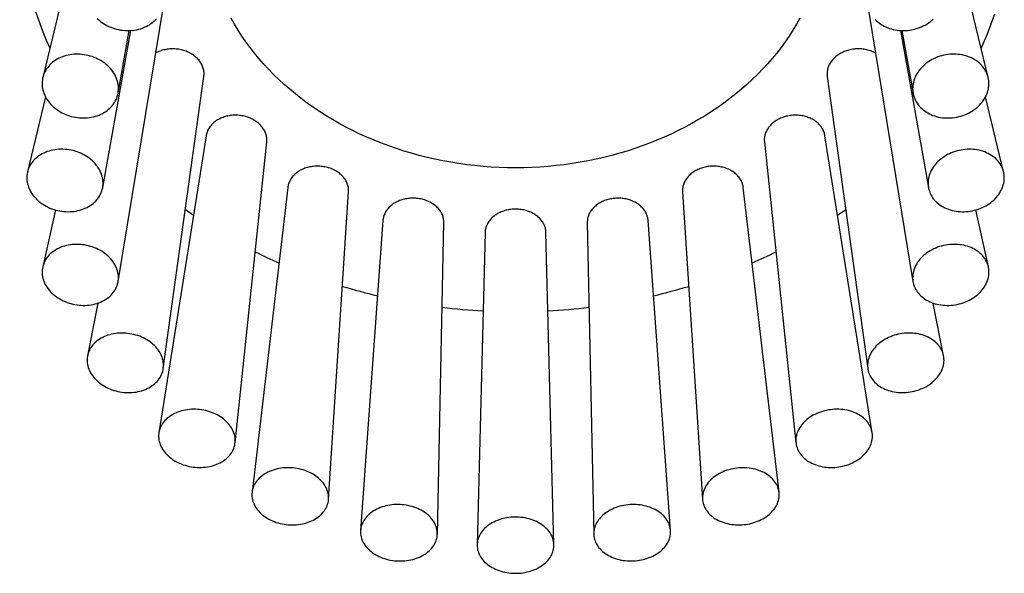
# Model space of a CAD drawing. Header units: millimetres. Extents: x 8 to 1004, y 12 to 903.
# Tile 25 of 56: x 544 to 587, y 417 to 441. Entities that reach past the tile are written whole.
import ezdxf

# ---------------------------------------------------------------- set-up
doc = ezdxf.new("R2010")
doc.units = ezdxf.units.MM

msp = doc.modelspace()

# ---------------------------------------------------------------- linework, layer by layer
at = {"color": 7, "linetype": 'Continuous', "lineweight": 30}
for p, q in [((547.732, 449.682), (545.071, 438.74)), ((586.063, 438.74), (583.401, 449.682)), ((548.336, 429.892), (550.34, 442.091)), ((580.794, 442.091), (582.798, 429.892)), ((547.666, 433.961), (548.881, 440.769)), ((548.332, 438.052), (548.818, 440.766)), ((582.253, 440.769), (583.468, 433.961)), ((582.316, 440.766), (582.802, 438.052)), ((550.294, 426.12), (552.053, 438.778)), ((579.081, 438.778), (580.84, 426.12)), ((545.184, 437.898), (544.404, 434.642)), ((586.73, 434.642), (585.949, 437.898)), ((552.15, 436.212), (550.103, 423.336)), ((553.406, 422.901), (554.777, 435.945)), ((576.357, 435.945), (577.727, 422.901)), ((581.031, 423.336), (578.984, 436.212)), ((555.692, 433.969), (554.141, 420.757)), ((557.459, 420.454), (558.325, 433.785)), ((572.809, 433.785), (573.675, 420.454)), ((576.993, 420.757), (575.442, 433.969)), ((545.614, 432.995), (545.064, 430.524)), ((551.6, 432.757), (551.251, 433.004)), ((579.883, 433.004), (579.533, 432.757)), ((586.07, 430.524), (585.52, 432.995)), ((559.818, 432.54), (558.847, 419.103)), ((572.287, 419.103), (571.316, 432.54)), ((562.176, 418.948), (562.456, 432.446)), ((568.678, 432.446), (568.958, 418.948)), ((564.247, 432.021), (563.901, 418.487)), ((567.233, 418.487), (566.887, 432.021)), ((547.453, 428.955), (547.007, 426.668)), ((584.127, 426.668), (583.681, 428.955))]:
    msp.add_line(p, q, dxfattribs=at)
at = {"color": 7, "linetype": 'Continuous', "lineweight": 30, "flags": 128}
for points in [[(586.334, 441.479), (586.182, 441.04), (586.015, 440.606), (585.834, 440.174), (585.756, 440)], [(547.432, 441.287), (547.494, 441.229), (547.56, 441.175), (547.629, 441.123), (547.7, 441.074), (547.775, 441.028), (547.852, 440.986), (547.931, 440.947), (548.012, 440.912), (548.095, 440.88), (548.18, 440.852), (548.266, 440.828), (548.353, 440.807), (548.441, 440.791), (548.53, 440.779), (548.619, 440.77), (548.708, 440.766), (548.796, 440.766), (548.885, 440.77), (548.972, 440.777), (549.059, 440.789), (549.145, 440.805), (549.229, 440.825), (549.311, 440.849), (549.392, 440.876), (549.47, 440.908), (549.546, 440.943), (549.62, 440.981), (549.69, 441.023), (549.758, 441.068), (549.822, 441.117), (549.883, 441.168), (549.941, 441.223), (549.994, 441.28)], [(577.9, 441.3), (577.752, 441.041), (577.595, 440.784), (577.431, 440.531), (577.258, 440.282), (577.078, 440.036), (576.889, 439.794), (576.693, 439.556), (576.489, 439.323), (576.277, 439.094), (576.058, 438.869), (575.832, 438.649), (575.599, 438.434), (575.359, 438.224), (575.113, 438.02), (574.86, 437.82), (574.6, 437.626), (574.334, 437.437), (574.063, 437.255), (573.785, 437.078), (573.502, 436.907), (573.213, 436.742), (572.92, 436.583), (572.621, 436.43), (572.317, 436.284), (572.009, 436.144), (571.696, 436.011), (571.379, 435.885), (571.058, 435.765), (570.733, 435.652), (570.405, 435.546), (570.073, 435.447), (569.739, 435.355), (569.401, 435.27), (569.061, 435.193), (568.718, 435.122), (568.374, 435.059), (568.027, 435.004), (567.679, 434.955), (567.329, 434.914), (566.978, 434.881), (566.626, 434.854), (566.273, 434.836), (565.92, 434.824), (565.567, 434.821), (565.214, 434.824), (564.86, 434.836), (564.508, 434.854), (564.156, 434.881), (563.805, 434.914), (563.455, 434.955), (563.107, 435.004), (562.76, 435.059), (562.415, 435.122), (562.073, 435.193), (561.733, 435.27), (561.395, 435.355), (561.061, 435.447), (560.729, 435.546), (560.401, 435.652), (560.076, 435.765), (559.755, 435.885), (559.438, 436.011), (559.125, 436.144), (558.817, 436.284), (558.513, 436.43), (558.214, 436.583), (557.92, 436.742), (557.632, 436.907), (557.349, 437.078), (557.071, 437.255), (556.799, 437.437), (556.534, 437.626), (556.274, 437.82), (556.021, 438.02), (555.774, 438.224), (555.534, 438.434), (555.301, 438.649), (555.075, 438.869), (554.857, 439.094), (554.645, 439.323), (554.441, 439.556), (554.245, 439.794), (554.056, 440.036), (553.876, 440.282), (553.703, 440.531), (553.538, 440.784), (553.382, 441.041), (553.234, 441.3)], [(581.166, 441.251), (581.222, 441.195), (581.281, 441.142), (581.343, 441.092), (581.409, 441.045), (581.479, 441.002), (581.551, 440.961), (581.625, 440.925), (581.703, 440.892), (581.782, 440.862), (581.864, 440.836), (581.947, 440.815), (582.032, 440.797), (582.118, 440.783), (582.205, 440.773), (582.293, 440.767), (582.382, 440.765), (582.471, 440.768), (582.56, 440.774), (582.648, 440.784), (582.737, 440.799), (582.824, 440.817), (582.911, 440.839), (582.996, 440.865), (583.08, 440.895), (583.163, 440.929), (583.243, 440.966), (583.321, 441.007)], [(583.321, 441.007), (583.397, 441.051), (583.47, 441.098), (583.54, 441.148), (583.607, 441.202), (583.671, 441.258)], [(547.126, 439.664), (547.039, 439.687), (546.952, 439.707), (546.864, 439.722), (546.775, 439.734), (546.686, 439.741), (546.598, 439.745), (546.509, 439.744), (546.421, 439.74), (546.334, 439.732), (546.248, 439.719), (546.163, 439.703), (546.079, 439.683), (545.998, 439.659), (545.918, 439.631), (545.841, 439.6), (545.766, 439.565), (545.694, 439.527), (545.624, 439.485), (545.558, 439.44), (545.495, 439.392), (545.436, 439.341), (545.38, 439.287), (545.328, 439.231), (545.28, 439.172), (545.236, 439.11), (545.196, 439.047), (545.16, 438.981), (545.129, 438.914), (545.103, 438.845), (545.08, 438.775), (545.063, 438.703), (545.05, 438.631), (545.043, 438.558), (545.039, 438.484), (545.041, 438.41), (545.047, 438.336), (545.059, 438.261), (545.074, 438.188), (545.095, 438.114), (545.12, 438.041), (545.15, 437.97), (545.184, 437.899), (545.222, 437.83), (545.265, 437.762), (545.312, 437.696), (545.363, 437.632), (545.417, 437.57), (545.476, 437.51), (545.538, 437.453), (545.603, 437.398), (545.671, 437.346), (545.743, 437.297), (545.817, 437.252), (545.893, 437.209), (545.972, 437.17), (546.053, 437.134), (546.136, 437.101), (546.22, 437.073), (546.306, 437.048), (546.393, 437.026), (546.481, 437.009), (546.569, 436.996), (546.658, 436.986), (546.747, 436.98), (546.835, 436.979), (546.924, 436.981), (547.011, 436.988), (547.098, 436.998), (547.184, 437.012), (547.268, 437.031), (547.35, 437.053), (547.431, 437.078), (547.509, 437.108), (547.586, 437.141), (547.659, 437.178), (547.73, 437.218), (547.798, 437.261), (547.862, 437.307), (547.924, 437.357), (547.981, 437.409), (548.035, 437.465), (548.085, 437.522), (548.132, 437.583), (548.174, 437.645), (548.211, 437.71), (548.245, 437.776), (548.273, 437.844), (548.298, 437.914), (548.317, 437.985), (548.332, 438.057), (548.343, 438.129), (548.348, 438.203), (548.349, 438.277), (548.345, 438.351), (548.336, 438.425), (548.323, 438.5), (548.305, 438.573), (548.282, 438.646), (548.254, 438.718), (548.222, 438.79), (548.186, 438.86), (548.145, 438.928), (548.101, 438.995), (548.052, 439.06), (547.999, 439.123), (547.942, 439.184), (547.882, 439.243), (547.819, 439.299), (547.752, 439.352), (547.682, 439.402), (547.609, 439.45), (547.534, 439.494), (547.456, 439.535), (547.376, 439.573), (547.294, 439.607), (547.211, 439.637), (547.126, 439.664)], [(584.871, 437.06), (584.956, 437.087), (585.04, 437.117), (585.122, 437.151), (585.201, 437.189), (585.279, 437.23), (585.355, 437.274), (585.427, 437.322), (585.497, 437.372), (585.564, 437.425), (585.627, 437.481), (585.688, 437.54), (585.744, 437.601), (585.797, 437.664), (585.846, 437.729), (585.891, 437.796), (585.931, 437.864), (585.968, 437.934), (585.999, 438.005), (586.027, 438.078), (586.05, 438.151), (586.068, 438.224), (586.081, 438.299), (586.09, 438.373), (586.094, 438.447), (586.093, 438.521), (586.088, 438.594), (586.078, 438.667), (586.063, 438.739), (586.043, 438.81), (586.019, 438.88), (585.99, 438.948), (585.956, 439.014), (585.919, 439.079), (585.877, 439.141), (585.831, 439.201), (585.78, 439.259), (585.726, 439.314), (585.669, 439.367), (585.608, 439.416), (585.543, 439.463), (585.475, 439.506), (585.404, 439.546), (585.331, 439.583), (585.255, 439.616), (585.176, 439.646), (585.096, 439.671), (585.013, 439.693), (584.929, 439.712), (584.843, 439.726), (584.757, 439.736), (584.669, 439.743), (584.581, 439.745), (584.492, 439.743), (584.403, 439.738), (584.314, 439.728), (584.226, 439.715), (584.138, 439.698), (584.051, 439.676), (583.965, 439.651), (583.881, 439.623), (583.798, 439.59), (583.717, 439.554), (583.638, 439.515), (583.562, 439.472), (583.488, 439.426), (583.416, 439.378), (583.348, 439.326), (583.283, 439.271), (583.221, 439.214), (583.163, 439.154), (583.108, 439.092), (583.057, 439.028), (583.01, 438.962), (582.968, 438.894), (582.929, 438.825), (582.895, 438.754), (582.865, 438.682), (582.84, 438.61), (582.82, 438.536), (582.804, 438.463), (582.793, 438.388), (582.786, 438.314), (582.785, 438.24), (582.788, 438.166), (582.796, 438.093), (582.808, 438.021), (582.826, 437.949), (582.848, 437.879), (582.874, 437.81), (582.905, 437.743), (582.941, 437.677), (582.981, 437.614), (583.025, 437.552), (583.073, 437.493), (583.125, 437.437), (583.181, 437.383), (583.24, 437.332), (583.303, 437.284), (583.37, 437.239), (583.439, 437.197), (583.511, 437.159), (583.586, 437.124), (583.663, 437.093), (583.743, 437.065), (583.824, 437.041), (583.908, 437.021), (583.993, 437.005), (584.079, 436.992), (584.166, 436.984), (584.254, 436.98), (584.343, 436.979), (584.431, 436.983), (584.52, 436.99), (584.609, 437.002), (584.697, 437.017), (584.784, 437.037), (584.871, 437.06)], [(546.029, 435.619), (545.94, 435.624), (545.851, 435.624), (545.763, 435.621), (545.676, 435.614), (545.59, 435.603), (545.505, 435.588), (545.421, 435.569), (545.34, 435.546), (545.26, 435.52), (545.182, 435.49), (545.107, 435.457), (545.035, 435.42), (544.965, 435.38), (544.899, 435.337), (544.836, 435.291), (544.776, 435.242), (544.72, 435.19), (544.667, 435.135), (544.619, 435.078), (544.574, 435.018), (544.534, 434.957), (544.498, 434.893), (544.467, 434.828), (544.44, 434.761), (544.417, 434.692), (544.4, 434.623), (544.387, 434.552), (544.378, 434.48), (544.375, 434.408), (544.376, 434.336), (544.382, 434.263), (544.392, 434.191), (544.408, 434.118), (544.428, 434.046), (544.453, 433.975), (544.482, 433.904), (544.516, 433.835), (544.554, 433.767), (544.596, 433.7), (544.643, 433.635), (544.693, 433.572), (544.747, 433.511), (544.805, 433.452), (544.867, 433.395), (544.932, 433.341), (545, 433.289), (545.071, 433.241), (545.145, 433.195), (545.221, 433.153), (545.299, 433.113), (545.38, 433.077), (545.463, 433.045), (545.547, 433.016), (545.633, 432.99), (545.72, 432.969), (545.807, 432.951), (545.895, 432.937), (545.984, 432.926), (546.073, 432.92), (546.162, 432.917), (546.25, 432.919), (546.338, 432.924), (546.424, 432.933), (546.51, 432.946), (546.594, 432.963), (546.677, 432.984), (546.758, 433.008), (546.836, 433.036), (546.913, 433.068), (546.986, 433.103), (547.057, 433.141), (547.125, 433.183), (547.19, 433.227), (547.252, 433.275), (547.31, 433.326), (547.364, 433.379), (547.415, 433.435), (547.461, 433.493), (547.503, 433.554), (547.542, 433.617), (547.575, 433.681), (547.604, 433.747), (547.629, 433.815), (547.649, 433.884), (547.665, 433.954), (547.675, 434.025), (547.681, 434.097), (547.683, 434.17), (547.679, 434.242), (547.671, 434.315), (547.658, 434.387), (547.64, 434.46), (547.617, 434.531), (547.59, 434.602), (547.559, 434.672), (547.523, 434.741), (547.483, 434.808), (547.438, 434.874), (547.39, 434.939), (547.338, 435.001), (547.281, 435.061), (547.222, 435.119), (547.158, 435.174), (547.092, 435.227), (547.022, 435.277), (546.95, 435.324), (546.875, 435.368), (546.797, 435.409), (546.718, 435.447), (546.636, 435.481), (546.552, 435.512), (546.467, 435.539), (546.381, 435.563), (546.294, 435.583), (546.206, 435.599), (546.117, 435.611), (546.029, 435.619)], [(585.105, 432.923), (585.194, 432.931), (585.283, 432.943), (585.371, 432.959), (585.458, 432.979), (585.544, 433.003), (585.629, 433.03), (585.713, 433.061), (585.794, 433.095), (585.874, 433.133), (585.951, 433.173), (586.027, 433.218), (586.099, 433.265), (586.168, 433.315), (586.235, 433.368), (586.298, 433.423), (586.358, 433.481), (586.414, 433.541), (586.467, 433.603), (586.515, 433.667), (586.559, 433.733), (586.6, 433.801), (586.636, 433.87), (586.667, 433.94), (586.694, 434.01), (586.716, 434.082), (586.734, 434.154), (586.747, 434.227), (586.756, 434.3), (586.759, 434.372), (586.758, 434.444), (586.752, 434.516), (586.741, 434.587), (586.726, 434.658), (586.706, 434.727), (586.681, 434.794), (586.652, 434.861), (586.618, 434.925), (586.58, 434.988), (586.538, 435.048), (586.491, 435.107), (586.441, 435.163), (586.387, 435.216), (586.329, 435.267), (586.267, 435.314), (586.202, 435.359), (586.134, 435.401), (586.063, 435.439), (585.989, 435.474), (585.913, 435.506), (585.834, 435.534), (585.754, 435.558), (585.671, 435.579), (585.587, 435.596), (585.501, 435.609), (585.414, 435.618), (585.327, 435.623), (585.238, 435.624), (585.15, 435.622), (585.061, 435.615), (584.972, 435.605), (584.884, 435.591), (584.796, 435.573), (584.709, 435.551), (584.624, 435.526), (584.539, 435.497), (584.457, 435.464), (584.376, 435.428), (584.297, 435.389), (584.221, 435.347), (584.147, 435.301), (584.076, 435.252), (584.008, 435.201), (583.943, 435.147), (583.882, 435.09), (583.824, 435.031), (583.77, 434.97), (583.719, 434.907), (583.673, 434.842), (583.63, 434.775), (583.592, 434.707), (583.559, 434.637), (583.529, 434.567), (583.505, 434.496), (583.485, 434.424), (583.469, 434.351), (583.458, 434.279), (583.452, 434.206), (583.451, 434.133), (583.455, 434.061), (583.463, 433.99), (583.476, 433.919), (583.494, 433.85), (583.516, 433.781), (583.543, 433.714), (583.575, 433.649), (583.611, 433.585), (583.651, 433.523), (583.695, 433.464), (583.744, 433.407), (583.796, 433.352), (583.852, 433.3), (583.912, 433.251), (583.975, 433.205), (584.042, 433.161), (584.112, 433.121), (584.184, 433.085), (584.259, 433.051), (584.337, 433.022), (584.416, 432.995), (584.498, 432.973), (584.581, 432.954), (584.666, 432.939), (584.753, 432.928), (584.84, 432.921), (584.928, 432.918), (585.016, 432.918), (585.105, 432.923)], [(546.263, 431.482), (546.178, 431.468), (546.094, 431.45), (546.012, 431.429), (545.932, 431.404), (545.855, 431.375), (545.779, 431.343), (545.707, 431.308), (545.637, 431.269), (545.57, 431.227), (545.506, 431.183), (545.446, 431.135), (545.39, 431.085), (545.337, 431.032), (545.288, 430.976), (545.243, 430.918), (545.203, 430.858), (545.166, 430.796), (545.134, 430.733), (545.107, 430.668), (545.084, 430.601), (545.066, 430.533), (545.052, 430.464), (545.044, 430.394), (545.04, 430.324), (545.04, 430.253), (545.046, 430.182), (545.056, 430.111), (545.071, 430.041), (545.091, 429.97), (545.115, 429.901), (545.144, 429.832), (545.177, 429.764), (545.215, 429.697), (545.257, 429.632), (545.303, 429.568), (545.353, 429.506), (545.407, 429.446), (545.465, 429.388), (545.526, 429.332), (545.591, 429.279), (545.659, 429.228), (545.729, 429.18), (545.803, 429.135), (545.879, 429.093), (545.958, 429.054), (546.038, 429.019), (546.121, 428.987), (546.205, 428.958), (546.291, 428.932), (546.377, 428.911), (546.465, 428.893), (546.553, 428.878), (546.642, 428.868), (546.731, 428.861), (546.82, 428.858), (546.908, 428.859), (546.996, 428.863), (547.083, 428.872), (547.168, 428.884), (547.253, 428.9), (547.336, 428.92), (547.417, 428.943), (547.496, 428.97), (547.572, 429), (547.646, 429.034), (547.717, 429.071), (547.786, 429.111), (547.851, 429.154), (547.913, 429.2), (547.971, 429.249), (548.026, 429.301), (548.077, 429.355), (548.124, 429.412), (548.166, 429.471), (548.205, 429.532), (548.239, 429.595), (548.269, 429.659), (548.294, 429.725), (548.314, 429.792), (548.33, 429.861), (548.341, 429.93), (548.348, 430), (548.349, 430.071), (548.346, 430.142), (548.338, 430.213), (548.326, 430.284), (548.308, 430.354), (548.286, 430.424), (548.26, 430.494), (548.228, 430.562), (548.193, 430.629), (548.153, 430.696), (548.109, 430.76), (548.061, 430.823), (548.009, 430.884), (547.953, 430.943), (547.893, 431), (547.83, 431.054), (547.764, 431.106), (547.695, 431.156), (547.623, 431.202), (547.548, 431.246), (547.471, 431.286), (547.391, 431.323), (547.309, 431.357), (547.226, 431.388), (547.141, 431.415), (547.055, 431.438), (546.968, 431.458), (546.88, 431.474), (546.791, 431.487), (546.702, 431.496), (546.614, 431.501), (546.525, 431.502), (546.437, 431.499), (546.349, 431.492), (546.263, 431.482)], [(584.008, 428.877), (584.095, 428.867), (584.182, 428.861), (584.27, 428.858), (584.359, 428.859), (584.447, 428.864), (584.536, 428.873), (584.625, 428.885), (584.713, 428.901), (584.8, 428.921), (584.886, 428.945), (584.971, 428.972), (585.054, 429.002), (585.136, 429.036), (585.216, 429.073), (585.293, 429.114), (585.368, 429.157), (585.44, 429.204), (585.509, 429.253), (585.576, 429.305), (585.639, 429.36), (585.698, 429.416), (585.754, 429.475), (585.806, 429.536), (585.854, 429.599), (585.898, 429.664), (585.938, 429.73), (585.974, 429.797), (586.005, 429.866), (586.031, 429.935), (586.053, 430.005), (586.071, 430.076), (586.083, 430.147), (586.091, 430.218), (586.094, 430.289), (586.093, 430.359), (586.086, 430.429), (586.075, 430.499), (586.059, 430.567), (586.039, 430.634), (586.014, 430.7), (585.984, 430.765), (585.95, 430.828), (585.911, 430.889), (585.869, 430.947), (585.822, 431.004), (585.771, 431.058), (585.716, 431.11), (585.658, 431.159), (585.596, 431.205), (585.531, 431.249), (585.463, 431.289), (585.391, 431.326), (585.317, 431.36), (585.241, 431.39), (585.162, 431.417), (585.081, 431.44), (584.998, 431.46), (584.914, 431.476), (584.828, 431.488), (584.741, 431.496), (584.653, 431.501), (584.565, 431.502), (584.476, 431.499), (584.387, 431.492), (584.298, 431.481), (584.21, 431.467), (584.122, 431.449), (584.036, 431.427), (583.95, 431.402), (583.866, 431.373), (583.783, 431.341), (583.703, 431.305), (583.624, 431.266), (583.548, 431.224), (583.475, 431.179), (583.404, 431.131), (583.336, 431.081), (583.271, 431.027), (583.21, 430.972), (583.152, 430.914), (583.098, 430.854), (583.048, 430.792), (583.002, 430.728), (582.96, 430.663), (582.923, 430.596), (582.889, 430.528), (582.86, 430.459), (582.836, 430.389), (582.816, 430.319), (582.801, 430.248), (582.791, 430.177), (582.786, 430.106), (582.785, 430.035), (582.789, 429.965), (582.798, 429.895), (582.811, 429.827), (582.829, 429.759), (582.852, 429.692), (582.88, 429.627), (582.911, 429.563), (582.948, 429.501), (582.988, 429.441), (583.033, 429.384), (583.082, 429.328), (583.135, 429.275), (583.191, 429.225), (583.251, 429.177), (583.315, 429.132), (583.382, 429.09), (583.452, 429.052), (583.524, 429.016), (583.6, 428.984), (583.677, 428.956), (583.757, 428.931), (583.839, 428.909), (583.923, 428.891), (584.008, 428.877)], [(547.813, 427.535), (547.737, 427.504), (547.664, 427.469), (547.594, 427.432), (547.527, 427.391), (547.463, 427.347), (547.402, 427.301), (547.345, 427.252), (547.292, 427.2), (547.243, 427.146), (547.197, 427.089), (547.156, 427.031), (547.119, 426.971), (547.087, 426.909), (547.059, 426.845), (547.036, 426.78), (547.017, 426.714), (547.003, 426.646), (546.994, 426.578), (546.989, 426.51), (546.99, 426.441), (546.995, 426.371), (547.005, 426.302), (547.019, 426.233), (547.038, 426.164), (547.062, 426.096), (547.091, 426.029), (547.124, 425.962), (547.161, 425.897), (547.203, 425.833), (547.248, 425.771), (547.298, 425.711), (547.352, 425.652), (547.409, 425.595), (547.47, 425.541), (547.535, 425.489), (547.602, 425.439), (547.673, 425.393), (547.746, 425.349), (547.822, 425.308), (547.901, 425.27), (547.981, 425.235), (548.064, 425.203), (548.148, 425.175), (548.233, 425.15), (548.32, 425.129), (548.408, 425.111), (548.496, 425.097), (548.585, 425.087), (548.674, 425.08), (548.763, 425.077), (548.851, 425.078), (548.939, 425.082), (549.026, 425.09), (549.112, 425.102), (549.197, 425.118), (549.28, 425.137), (549.362, 425.159), (549.441, 425.185), (549.518, 425.215), (549.592, 425.248), (549.664, 425.284), (549.733, 425.323), (549.798, 425.365), (549.86, 425.41), (549.919, 425.458), (549.974, 425.509), (550.026, 425.562), (550.073, 425.617), (550.116, 425.674), (550.155, 425.734), (550.19, 425.795), (550.22, 425.858), (550.246, 425.922), (550.267, 425.988), (550.283, 426.055), (550.294, 426.122), (550.301, 426.191), (550.303, 426.26), (550.301, 426.329), (550.293, 426.398), (550.281, 426.467), (550.264, 426.536), (550.243, 426.605), (550.216, 426.673), (550.186, 426.739), (550.151, 426.805), (550.111, 426.87), (550.067, 426.933), (550.02, 426.994), (549.968, 427.054), (549.912, 427.112), (549.853, 427.167), (549.79, 427.22), (549.724, 427.271), (549.655, 427.319), (549.583, 427.365), (549.508, 427.407), (549.431, 427.447), (549.352, 427.483), (549.27, 427.516), (549.187, 427.546), (549.102, 427.573), (549.016, 427.596), (548.929, 427.615), (548.841, 427.631), (548.752, 427.643), (548.663, 427.652), (548.574, 427.657), (548.485, 427.658), (548.397, 427.655), (548.309, 427.649), (548.223, 427.639), (548.137, 427.625), (548.054, 427.608), (547.971, 427.587), (547.891, 427.563), (547.813, 427.535)], [(581.654, 425.2), (581.732, 425.172), (581.813, 425.148), (581.895, 425.127), (581.979, 425.109), (582.064, 425.096), (582.151, 425.086), (582.238, 425.08), (582.327, 425.077), (582.415, 425.078), (582.504, 425.083), (582.593, 425.092), (582.682, 425.104), (582.77, 425.12), (582.857, 425.139), (582.943, 425.162), (583.028, 425.189), (583.112, 425.219), (583.193, 425.252), (583.273, 425.288), (583.35, 425.328), (583.425, 425.37), (583.497, 425.416), (583.566, 425.464), (583.632, 425.515), (583.694, 425.568), (583.754, 425.623), (583.809, 425.681), (583.861, 425.741), (583.909, 425.802), (583.953, 425.865), (583.992, 425.93), (584.027, 425.996), (584.058, 426.062), (584.084, 426.13), (584.106, 426.199), (584.123, 426.267), (584.135, 426.337), (584.142, 426.406), (584.145, 426.475), (584.143, 426.544), (584.136, 426.612), (584.124, 426.68), (584.108, 426.747), (584.087, 426.813), (584.061, 426.877), (584.031, 426.94), (583.996, 427.001), (583.958, 427.061), (583.914, 427.118), (583.867, 427.173), (583.816, 427.226), (583.761, 427.277), (583.702, 427.325), (583.639, 427.37), (583.574, 427.412), (583.505, 427.451), (583.433, 427.487), (583.359, 427.52), (583.282, 427.549), (583.203, 427.576), (583.122, 427.598), (583.039, 427.617), (582.954, 427.633), (582.868, 427.645), (582.781, 427.653), (582.693, 427.657), (582.604, 427.658), (582.515, 427.655), (582.426, 427.648), (582.337, 427.638), (582.249, 427.624), (582.161, 427.606), (582.075, 427.585), (581.989, 427.56), (581.905, 427.532), (581.823, 427.5), (581.742, 427.465), (581.664, 427.427), (581.588, 427.386), (581.514, 427.342), (581.444, 427.296), (581.376, 427.246), (581.312, 427.194), (581.251, 427.14), (581.193, 427.083), (581.14, 427.024), (581.09, 426.964), (581.044, 426.901), (581.002, 426.838), (580.965, 426.772), (580.932, 426.706), (580.904, 426.639), (580.88, 426.571), (580.861, 426.502), (580.846, 426.433), (580.836, 426.364), (580.831, 426.294), (580.831, 426.225), (580.835, 426.157), (580.845, 426.089), (580.859, 426.021), (580.877, 425.955), (580.901, 425.89), (580.928, 425.826), (580.961, 425.764), (580.998, 425.704), (581.039, 425.645), (581.084, 425.589), (581.133, 425.535), (581.187, 425.483), (581.244, 425.434), (581.304, 425.387), (581.368, 425.344), (581.435, 425.303), (581.506, 425.265), (581.579, 425.231), (581.654, 425.2)], [(550.573, 424.047), (550.512, 424.001), (550.454, 423.953), (550.4, 423.902), (550.351, 423.849), (550.305, 423.794), (550.263, 423.736), (550.226, 423.677), (550.193, 423.616), (550.164, 423.554), (550.14, 423.49), (550.121, 423.425), (550.106, 423.359), (550.097, 423.293), (550.092, 423.225), (550.091, 423.158), (550.096, 423.09), (550.105, 423.022), (550.119, 422.955), (550.138, 422.888), (550.161, 422.821), (550.189, 422.755), (550.222, 422.691), (550.259, 422.627), (550.3, 422.565), (550.345, 422.504), (550.395, 422.445), (550.448, 422.388), (550.505, 422.333), (550.566, 422.28), (550.63, 422.229), (550.697, 422.181), (550.768, 422.136), (550.841, 422.093), (550.917, 422.053), (550.995, 422.016), (551.075, 421.983), (551.158, 421.952), (551.242, 421.925), (551.328, 421.901), (551.414, 421.881), (551.502, 421.864), (551.591, 421.85), (551.679, 421.841), (551.769, 421.834), (551.858, 421.832), (551.946, 421.833), (552.035, 421.838), (552.122, 421.846), (552.208, 421.858), (552.293, 421.874), (552.377, 421.893), (552.459, 421.915), (552.538, 421.941), (552.616, 421.97), (552.69, 422.003), (552.762, 422.038), (552.832, 422.077), (552.898, 422.119), (552.961, 422.163), (553.02, 422.21), (553.076, 422.26), (553.127, 422.312), (553.175, 422.366), (553.219, 422.422), (553.259, 422.481), (553.294, 422.541), (553.325, 422.602), (553.351, 422.666), (553.372, 422.73), (553.389, 422.795), (553.401, 422.862), (553.409, 422.928), (553.412, 422.996), (553.409, 423.064), (553.403, 423.131), (553.391, 423.199), (553.374, 423.266), (553.353, 423.333), (553.328, 423.399), (553.297, 423.465), (553.263, 423.529), (553.224, 423.592), (553.18, 423.653), (553.133, 423.713), (553.082, 423.771), (553.026, 423.828), (552.967, 423.882), (552.905, 423.933), (552.839, 423.983), (552.77, 424.03), (552.698, 424.074), (552.624, 424.115), (552.547, 424.153), (552.467, 424.189), (552.386, 424.221), (552.303, 424.25), (552.218, 424.275), (552.132, 424.297), (552.044, 424.316), (551.956, 424.331), (551.868, 424.343), (551.778, 424.351), (551.689, 424.355), (551.6, 424.356), (551.512, 424.353), (551.424, 424.346), (551.337, 424.336), (551.251, 424.322), (551.167, 424.305), (551.084, 424.284), (551.004, 424.26), (550.925, 424.232), (550.849, 424.201), (550.776, 424.167), (550.705, 424.13), (550.637, 424.09), (550.573, 424.047)], [(578.204, 422.14), (578.269, 422.097), (578.336, 422.057), (578.407, 422.02), (578.481, 421.986), (578.557, 421.955), (578.635, 421.928), (578.716, 421.903), (578.798, 421.883), (578.883, 421.865), (578.968, 421.852), (579.055, 421.841), (579.143, 421.835), (579.232, 421.832), (579.321, 421.833), (579.41, 421.837), (579.499, 421.845), (579.588, 421.857), (579.676, 421.872), (579.763, 421.89), (579.849, 421.912), (579.934, 421.938), (580.017, 421.967), (580.099, 421.999), (580.178, 422.034), (580.255, 422.073), (580.33, 422.114), (580.402, 422.158), (580.471, 422.205), (580.536, 422.254), (580.599, 422.306), (580.658, 422.36), (580.713, 422.416), (580.764, 422.474), (580.812, 422.534), (580.855, 422.596), (580.894, 422.659), (580.929, 422.723), (580.959, 422.788), (580.985, 422.854), (581.006, 422.921), (581.022, 422.989), (581.034, 423.056), (581.041, 423.124), (581.043, 423.192), (581.04, 423.259), (581.033, 423.326), (581.021, 423.392), (581.004, 423.458), (580.982, 423.522), (580.956, 423.585), (580.925, 423.647), (580.89, 423.707), (580.85, 423.765), (580.807, 423.822), (580.759, 423.876), (580.707, 423.928), (580.651, 423.977), (580.592, 424.025), (580.529, 424.069), (580.463, 424.111), (580.394, 424.149), (580.322, 424.185), (580.247, 424.217), (580.17, 424.247), (580.09, 424.272), (580.008, 424.295), (579.925, 424.314), (579.84, 424.33), (579.753, 424.341), (579.666, 424.35), (579.578, 424.355), (579.489, 424.356), (579.4, 424.353), (579.311, 424.347), (579.222, 424.337), (579.133, 424.324), (579.046, 424.307), (578.959, 424.287), (578.873, 424.263), (578.789, 424.235), (578.707, 424.205), (578.626, 424.171), (578.548, 424.134), (578.472, 424.095), (578.399, 424.052), (578.329, 424.006), (578.261, 423.958), (578.197, 423.908), (578.137, 423.855), (578.079, 423.8), (578.026, 423.743), (577.977, 423.683), (577.931, 423.623), (577.89, 423.56), (577.853, 423.497), (577.821, 423.432), (577.793, 423.366), (577.769, 423.3), (577.751, 423.233), (577.737, 423.165), (577.727, 423.097), (577.723, 423.03), (577.723, 422.962), (577.728, 422.895), (577.738, 422.828), (577.752, 422.762), (577.772, 422.698), (577.796, 422.634), (577.824, 422.571), (577.857, 422.511), (577.894, 422.451), (577.936, 422.394), (577.982, 422.339), (578.032, 422.285), (578.086, 422.235), (578.143, 422.186), (578.204, 422.14)], [(554.354, 421.256), (554.312, 421.199), (554.274, 421.141), (554.24, 421.08), (554.211, 421.019), (554.187, 420.956), (554.167, 420.892), (554.152, 420.827), (554.141, 420.762), (554.135, 420.696), (554.135, 420.629), (554.138, 420.563), (554.147, 420.496), (554.161, 420.43), (554.179, 420.364), (554.201, 420.299), (554.229, 420.235), (554.261, 420.171), (554.297, 420.109), (554.338, 420.048), (554.383, 419.989), (554.432, 419.932), (554.485, 419.876), (554.541, 419.822), (554.602, 419.771), (554.666, 419.722), (554.733, 419.675), (554.803, 419.631), (554.876, 419.59), (554.951, 419.551), (555.029, 419.516), (555.11, 419.484), (555.192, 419.454), (555.276, 419.428), (555.362, 419.406), (555.448, 419.386), (555.536, 419.371), (555.625, 419.358), (555.714, 419.35), (555.803, 419.344), (555.892, 419.343), (555.981, 419.345), (556.07, 419.35), (556.158, 419.359), (556.244, 419.372), (556.33, 419.388), (556.413, 419.407), (556.496, 419.43), (556.576, 419.456), (556.653, 419.486), (556.729, 419.518), (556.801, 419.554), (556.871, 419.593), (556.938, 419.634), (557.001, 419.678), (557.061, 419.725), (557.117, 419.775), (557.17, 419.826), (557.218, 419.88), (557.263, 419.936), (557.303, 419.993), (557.339, 420.053), (557.37, 420.114), (557.397, 420.176), (557.419, 420.239), (557.437, 420.304), (557.45, 420.369), (557.458, 420.435), (557.461, 420.501), (557.46, 420.568), (557.453, 420.634), (557.442, 420.7), (557.427, 420.767), (557.406, 420.832), (557.381, 420.897), (557.351, 420.961), (557.317, 421.023), (557.278, 421.085), (557.236, 421.145), (557.189, 421.203), (557.138, 421.26), (557.083, 421.315), (557.024, 421.367), (556.962, 421.418), (556.897, 421.465), (556.828, 421.511), (556.757, 421.553), (556.682, 421.593), (556.605, 421.63), (556.526, 421.664), (556.445, 421.695), (556.362, 421.723), (556.277, 421.747), (556.191, 421.768), (556.103, 421.785), (556.015, 421.799), (555.926, 421.81), (555.837, 421.817), (555.748, 421.82), (555.659, 421.82), (555.57, 421.817), (555.482, 421.809), (555.394, 421.798), (555.308, 421.784), (555.224, 421.766), (555.141, 421.745), (555.06, 421.721), (554.981, 421.693), (554.904, 421.662), (554.83, 421.628), (554.759, 421.59), (554.691, 421.55), (554.626, 421.508), (554.564, 421.462), (554.506, 421.414), (554.451, 421.363), (554.401, 421.311), (554.354, 421.256)], [(573.893, 419.908), (573.939, 419.853), (573.99, 419.8), (574.044, 419.75), (574.102, 419.702), (574.164, 419.656), (574.229, 419.613), (574.297, 419.573), (574.368, 419.536), (574.442, 419.502), (574.519, 419.471), (574.598, 419.443), (574.679, 419.418), (574.762, 419.397), (574.847, 419.379), (574.933, 419.365), (575.02, 419.354), (575.108, 419.347), (575.197, 419.343), (575.286, 419.343), (575.375, 419.347), (575.465, 419.354), (575.553, 419.364), (575.642, 419.378), (575.729, 419.396), (575.815, 419.417), (575.9, 419.441), (575.983, 419.469), (576.064, 419.499), (576.144, 419.533), (576.221, 419.57), (576.295, 419.61), (576.367, 419.653), (576.435, 419.698), (576.501, 419.746), (576.563, 419.796), (576.621, 419.849), (576.676, 419.903), (576.727, 419.96), (576.774, 420.019), (576.817, 420.079), (576.855, 420.14), (576.89, 420.203), (576.919, 420.267), (576.944, 420.332), (576.965, 420.397), (576.981, 420.463), (576.992, 420.529), (576.998, 420.596), (576.999, 420.662), (576.996, 420.729), (576.988, 420.794), (576.975, 420.86), (576.958, 420.924), (576.935, 420.988), (576.908, 421.05), (576.877, 421.111), (576.841, 421.17), (576.801, 421.228), (576.757, 421.284), (576.708, 421.337), (576.656, 421.389), (576.599, 421.438), (576.539, 421.485), (576.476, 421.529), (576.409, 421.571), (576.34, 421.609), (576.267, 421.645), (576.192, 421.678), (576.114, 421.707), (576.034, 421.733), (575.952, 421.756), (575.868, 421.776), (575.783, 421.792), (575.696, 421.804), (575.608, 421.813), (575.52, 421.819), (575.431, 421.821), (575.341, 421.819), (575.252, 421.814), (575.163, 421.805), (575.075, 421.793), (574.987, 421.777), (574.9, 421.758), (574.814, 421.735), (574.73, 421.709), (574.648, 421.68), (574.568, 421.648), (574.49, 421.612), (574.414, 421.574), (574.341, 421.532), (574.271, 421.488), (574.204, 421.442), (574.14, 421.393), (574.08, 421.341), (574.023, 421.288), (573.97, 421.232), (573.921, 421.174), (573.876, 421.115), (573.836, 421.054), (573.799, 420.992), (573.767, 420.929), (573.74, 420.864), (573.717, 420.799), (573.699, 420.734), (573.685, 420.667), (573.677, 420.601), (573.673, 420.534), (573.674, 420.468), (573.679, 420.402), (573.69, 420.336), (573.705, 420.272), (573.725, 420.208), (573.75, 420.145), (573.779, 420.083), (573.812, 420.023), (573.85, 419.964), (573.893, 419.908)], [(558.9, 419.352), (558.88, 419.288), (558.864, 419.224), (558.852, 419.159), (558.846, 419.093), (558.844, 419.028), (558.848, 418.962), (558.855, 418.897), (558.868, 418.831), (558.886, 418.766), (558.908, 418.702), (558.935, 418.639), (558.966, 418.577), (559.002, 418.516), (559.042, 418.456), (559.086, 418.398), (559.135, 418.342), (559.187, 418.288), (559.243, 418.235), (559.303, 418.185), (559.366, 418.138), (559.433, 418.092), (559.503, 418.05), (559.576, 418.01), (559.651, 417.973), (559.729, 417.939), (559.809, 417.908), (559.891, 417.88), (559.975, 417.855), (560.06, 417.834), (560.147, 417.816), (560.235, 417.802), (560.323, 417.791), (560.413, 417.783), (560.502, 417.779), (560.591, 417.779), (560.681, 417.782), (560.769, 417.788), (560.857, 417.799), (560.944, 417.812), (561.03, 417.829), (561.114, 417.849), (561.196, 417.873), (561.277, 417.9), (561.355, 417.93), (561.431, 417.963), (561.504, 418), (561.575, 418.039), (561.642, 418.081), (561.706, 418.125), (561.766, 418.172), (561.823, 418.222), (561.876, 418.273), (561.925, 418.327), (561.971, 418.383), (562.011, 418.441), (562.048, 418.5), (562.08, 418.56), (562.108, 418.622), (562.131, 418.685), (562.149, 418.749), (562.163, 418.814), (562.171, 418.879), (562.175, 418.945), (562.175, 419.01), (562.169, 419.076), (562.159, 419.141), (562.144, 419.207), (562.124, 419.271), (562.099, 419.335), (562.07, 419.398), (562.037, 419.459), (561.999, 419.519), (561.957, 419.578), (561.91, 419.635), (561.86, 419.691), (561.805, 419.744), (561.747, 419.795), (561.686, 419.844), (561.621, 419.891), (561.552, 419.935), (561.481, 419.976), (561.407, 420.014), (561.33, 420.05), (561.251, 420.082), (561.17, 420.112), (561.087, 420.138), (561.003, 420.161), (560.916, 420.18), (560.829, 420.197), (560.741, 420.209), (560.652, 420.219), (560.563, 420.224), (560.473, 420.227), (560.384, 420.225), (560.295, 420.221), (560.207, 420.212), (560.119, 420.2), (560.033, 420.185), (559.948, 420.166), (559.865, 420.144), (559.783, 420.119), (559.704, 420.091), (559.627, 420.059), (559.552, 420.024), (559.48, 419.986), (559.411, 419.946), (559.346, 419.903), (559.284, 419.857), (559.225, 419.809), (559.17, 419.758), (559.119, 419.705), (559.072, 419.65), (559.029, 419.594), (558.99, 419.535), (558.955, 419.475), (558.926, 419.414), (558.9, 419.352)], [(569.014, 418.654), (569.039, 418.591), (569.069, 418.53), (569.104, 418.47), (569.142, 418.412), (569.185, 418.355), (569.232, 418.3), (569.284, 418.247), (569.339, 418.197), (569.397, 418.148), (569.46, 418.103), (569.525, 418.059), (569.594, 418.019), (569.666, 417.981), (569.74, 417.946), (569.817, 417.915), (569.897, 417.886), (569.978, 417.861), (570.062, 417.839), (570.147, 417.82), (570.233, 417.805), (570.32, 417.793), (570.409, 417.785), (570.498, 417.78), (570.587, 417.779), (570.677, 417.781), (570.766, 417.787), (570.855, 417.796), (570.943, 417.809), (571.03, 417.825), (571.116, 417.844), (571.201, 417.867), (571.284, 417.894), (571.365, 417.923), (571.444, 417.955), (571.521, 417.991), (571.595, 418.029), (571.666, 418.071), (571.734, 418.115), (571.799, 418.161), (571.861, 418.21), (571.919, 418.261), (571.974, 418.315), (572.024, 418.37), (572.07, 418.427), (572.113, 418.486), (572.151, 418.546), (572.184, 418.608), (572.213, 418.671), (572.238, 418.734), (572.257, 418.799), (572.273, 418.864), (572.283, 418.929), (572.288, 418.995), (572.289, 419.061), (572.285, 419.126), (572.276, 419.191), (572.263, 419.256), (572.244, 419.32), (572.221, 419.383), (572.194, 419.445), (572.162, 419.506), (572.125, 419.565), (572.084, 419.622), (572.039, 419.678), (571.99, 419.732), (571.937, 419.784), (571.88, 419.833), (571.82, 419.88), (571.756, 419.925), (571.688, 419.967), (571.618, 420.006), (571.545, 420.042), (571.469, 420.075), (571.391, 420.105), (571.31, 420.132), (571.228, 420.156), (571.144, 420.176), (571.058, 420.193), (570.971, 420.207), (570.883, 420.217), (570.794, 420.223), (570.705, 420.226), (570.616, 420.226), (570.526, 420.222), (570.437, 420.214), (570.349, 420.203), (570.261, 420.189), (570.174, 420.171), (570.089, 420.15), (570.005, 420.125), (569.923, 420.097), (569.843, 420.067), (569.765, 420.032), (569.689, 419.995), (569.617, 419.956), (569.547, 419.913), (569.48, 419.868), (569.417, 419.82), (569.357, 419.77), (569.301, 419.718), (569.248, 419.663), (569.2, 419.607), (569.156, 419.549), (569.115, 419.489), (569.08, 419.428), (569.048, 419.366), (569.022, 419.303), (568.999, 419.239), (568.982, 419.174), (568.969, 419.109), (568.961, 419.043), (568.958, 418.977), (568.96, 418.912), (568.966, 418.846), (568.977, 418.781), (568.993, 418.717), (569.014, 418.654)], [(563.9, 418.464), (563.903, 418.399), (563.91, 418.333), (563.922, 418.269), (563.939, 418.204), (563.96, 418.141), (563.986, 418.078), (564.017, 418.017), (564.052, 417.956), (564.091, 417.898), (564.135, 417.841), (564.183, 417.785), (564.235, 417.732), (564.29, 417.681), (564.35, 417.632), (564.412, 417.585), (564.479, 417.541), (564.548, 417.5), (564.62, 417.461), (564.695, 417.425), (564.773, 417.393), (564.852, 417.363), (564.934, 417.336), (565.018, 417.313), (565.103, 417.293), (565.19, 417.277), (565.278, 417.264), (565.366, 417.254), (565.455, 417.248), (565.545, 417.245), (565.634, 417.246), (565.723, 417.251), (565.812, 417.258), (565.9, 417.27), (565.987, 417.285), (566.073, 417.303), (566.158, 417.324), (566.241, 417.349), (566.322, 417.377), (566.4, 417.408), (566.476, 417.443), (566.55, 417.48), (566.621, 417.52), (566.689, 417.563), (566.753, 417.608), (566.814, 417.656), (566.872, 417.706), (566.926, 417.758), (566.975, 417.813), (567.021, 417.869), (567.063, 417.927), (567.1, 417.986), (567.133, 418.047), (567.161, 418.109), (567.185, 418.172), (567.204, 418.236), (567.218, 418.301), (567.228, 418.366), (567.233, 418.431), (567.233, 418.497), (567.228, 418.562), (567.218, 418.627), (567.204, 418.692), (567.185, 418.756), (567.161, 418.819), (567.133, 418.881), (567.1, 418.942), (567.063, 419.001), (567.021, 419.059), (566.975, 419.115), (566.926, 419.17), (566.872, 419.222), (566.814, 419.272), (566.753, 419.32), (566.689, 419.365), (566.621, 419.408), (566.55, 419.448), (566.476, 419.485), (566.4, 419.52), (566.322, 419.551), (566.241, 419.579), (566.158, 419.604), (566.073, 419.625), (565.987, 419.643), (565.9, 419.658), (565.812, 419.67), (565.723, 419.678), (565.634, 419.682), (565.545, 419.683), (565.455, 419.68), (565.366, 419.674), (565.278, 419.664), (565.19, 419.651), (565.103, 419.635), (565.018, 419.615), (564.934, 419.592), (564.852, 419.565), (564.773, 419.536), (564.695, 419.503), (564.62, 419.467), (564.548, 419.429), (564.479, 419.387), (564.412, 419.343), (564.35, 419.296), (564.29, 419.247), (564.235, 419.196), (564.183, 419.143), (564.135, 419.088), (564.091, 419.03), (564.052, 418.972), (564.017, 418.912), (563.986, 418.85), (563.96, 418.787), (563.939, 418.724), (563.922, 418.66), (563.91, 418.595), (563.903, 418.529), (563.9, 418.464)]]:
    msp.add_lwpolyline(points, dxfattribs=at)
at = {"color": 7, "linetype": 'Continuous', "lineweight": 30}
for centre, radius, start, end in [((558.554, 446.022), 14.488, 180.164, 204.562), ((564.613, 451.886), 23.145, 243.4737, 246.2928), ((566.521, 451.886), 23.145, 293.7072, 296.5263), ((565.341, 453.848), 25.24, 253.2299, 256.8092), ((565.793, 453.848), 25.24, 283.1908, 286.7701), ((565.558, 455.002), 26.416, 263.0886, 266.966), ((565.576, 455.002), 26.416, 273.034, 276.9114)]:
    msp.add_arc(centre, radius, start, end, dxfattribs=at)
for points, knots in [([(552.052, 438.778), (552.054, 438.791), (552.061, 438.834), (552.062, 438.907), (552.056, 438.995), (552.041, 439.082), (552.016, 439.17), (551.982, 439.255), (551.939, 439.338), (551.888, 439.417), (551.829, 439.494), (551.762, 439.566), (551.687, 439.634), (551.607, 439.696), (551.519, 439.754), (551.427, 439.805), (551.329, 439.85), (551.228, 439.889), (551.123, 439.921), (551.015, 439.946), (550.905, 439.963), (550.795, 439.973), (550.683, 439.976), (550.572, 439.972), (550.462, 439.959), (550.355, 439.94), (550.249, 439.913), (550.147, 439.879), (550.051, 439.84), (549.991, 439.809), (549.962, 439.793)], [0, 0, 0, 0, 0.016556, 0.053802, 0.089648, 0.126138, 0.162628, 0.199784, 0.235563, 0.271982, 0.308402, 0.345485, 0.381238, 0.417629, 0.454021, 0.491074, 0.526851, 0.563266, 0.599681, 0.636756, 0.6726, 0.709082, 0.745565, 0.782707, 0.818636, 0.855205, 0.891775, 0.929007, 0.965004, 1, 1, 1, 1]), ([(581.172, 439.793), (581.148, 439.806), (581.093, 439.835), (581.002, 439.874), (580.9, 439.909), (580.795, 439.937), (580.688, 439.957), (580.578, 439.97), (580.466, 439.976), (580.354, 439.974), (580.243, 439.965), (580.133, 439.948), (580.024, 439.924), (579.918, 439.893), (579.815, 439.855), (579.718, 439.81), (579.624, 439.759), (579.536, 439.702), (579.454, 439.64), (579.38, 439.573), (579.311, 439.501), (579.251, 439.425), (579.199, 439.345), (579.156, 439.263), (579.121, 439.178), (579.095, 439.092), (579.079, 439.004), (579.072, 438.916), (579.073, 438.841), (579.079, 438.795), (579.082, 438.778)], [0, 0, 0, 0, 0.0292366, 0.0658764, 0.1025161, 0.139822, 0.1758325, 0.2120934, 0.2491448, 0.2864696, 0.3224346, 0.3590454, 0.3956563, 0.4329365, 0.4688203, 0.5053487, 0.5418771, 0.5790733, 0.6148766, 0.651322, 0.6877674, 0.7248779, 0.760632, 0.797026, 0.83342, 0.8704762, 0.9062295, 0.942621, 0.9790126, 1, 1, 1, 1]), ([(554.776, 435.945), (554.778, 435.959), (554.783, 436.002), (554.782, 436.075), (554.772, 436.163), (554.753, 436.25), (554.725, 436.336), (554.688, 436.419), (554.642, 436.5), (554.588, 436.578), (554.526, 436.652), (554.456, 436.722), (554.379, 436.787), (554.296, 436.847), (554.207, 436.901), (554.113, 436.949), (554.013, 436.992), (553.91, 437.027), (553.804, 437.056), (553.696, 437.077), (553.586, 437.092), (553.475, 437.099), (553.363, 437.098), (553.253, 437.09), (553.144, 437.075), (553.037, 437.053), (552.933, 437.023), (552.833, 436.987), (552.737, 436.944), (552.646, 436.895), (552.561, 436.84), (552.483, 436.779), (552.411, 436.712), (552.347, 436.642), (552.291, 436.567), (552.243, 436.489), (552.203, 436.406), (552.174, 436.321), (552.156, 436.256), (552.152, 436.22), (552.151, 436.212)], [0, 0, 0, 0, 0.013224, 0.040483, 0.067741, 0.095498, 0.122212, 0.149406, 0.1766, 0.204291, 0.23095, 0.258088, 0.285225, 0.312857, 0.339491, 0.366601, 0.393711, 0.421313, 0.447958, 0.475078, 0.502199, 0.529811, 0.5565, 0.583666, 0.610831, 0.638488, 0.66524, 0.69247, 0.719699, 0.747421, 0.774229, 0.801516, 0.828802, 0.856584, 0.883415, 0.910432, 0.938038, 0.965847, 0.992655, 1, 1, 1, 1]), ([(578.983, 436.212), (578.982, 436.222), (578.977, 436.26), (578.958, 436.327), (578.928, 436.411), (578.889, 436.492), (578.841, 436.57), (578.784, 436.645), (578.719, 436.716), (578.648, 436.782), (578.569, 436.842), (578.483, 436.897), (578.392, 436.947), (578.296, 436.989), (578.196, 437.025), (578.091, 437.055), (577.983, 437.077), (577.873, 437.091), (577.763, 437.098), (577.65, 437.098), (577.539, 437.091), (577.428, 437.076), (577.32, 437.053), (577.213, 437.024), (577.11, 436.988), (577.012, 436.945), (576.918, 436.896), (576.829, 436.841), (576.746, 436.78), (576.67, 436.715), (576.602, 436.645), (576.54, 436.57), (576.487, 436.492), (576.442, 436.411), (576.406, 436.328), (576.378, 436.243), (576.36, 436.156), (576.352, 436.068), (576.351, 435.998), (576.356, 435.957), (576.358, 435.945)], [0, 0, 0, 0, 0.008918, 0.036085, 0.063744, 0.090508, 0.11775, 0.144991, 0.172726, 0.199544, 0.226548, 0.254139, 0.281932, 0.308761, 0.335777, 0.363382, 0.39119, 0.417986, 0.445263, 0.47254, 0.500315, 0.527051, 0.554266, 0.581482, 0.609195, 0.635871, 0.663024, 0.690178, 0.717827, 0.744466, 0.77158, 0.798695, 0.826304, 0.852941, 0.880053, 0.907166, 0.934771, 0.961443, 0.98859, 1, 1, 1, 1]), ([(558.324, 433.785), (558.325, 433.801), (558.329, 433.845), (558.324, 433.919), (558.311, 434.005), (558.288, 434.091), (558.256, 434.176), (558.215, 434.258), (558.166, 434.336), (558.108, 434.412), (558.043, 434.484), (557.97, 434.551), (557.891, 434.612), (557.804, 434.67), (557.713, 434.721), (557.616, 434.765), (557.516, 434.804), (557.411, 434.835), (557.304, 434.86), (557.195, 434.878), (557.085, 434.888), (556.973, 434.891), (556.862, 434.887), (556.752, 434.876), (556.645, 434.857), (556.538, 434.831), (556.436, 434.799), (556.338, 434.759), (556.245, 434.714), (556.156, 434.661), (556.074, 434.604), (555.998, 434.541), (555.93, 434.473), (555.869, 434.4), (555.816, 434.324), (555.772, 434.244), (555.736, 434.162), (555.71, 434.077), (555.696, 434.012), (555.693, 433.976), (555.692, 433.969)], [0, 0, 0, 0, 0.014732, 0.041524, 0.068796, 0.096069, 0.123841, 0.150574, 0.177787, 0.205, 0.232711, 0.259382, 0.286532, 0.313683, 0.341328, 0.36796, 0.395069, 0.422177, 0.449779, 0.476406, 0.503509, 0.530612, 0.558206, 0.584865, 0.612, 0.639134, 0.66676, 0.693477, 0.72067, 0.747862, 0.775548, 0.802326, 0.829583, 0.856839, 0.88459, 0.911408, 0.938412, 0.966003, 0.993798, 1, 1, 1, 1]), ([(575.442, 433.969), (575.442, 433.972), (575.439, 434.005), (575.426, 434.065), (575.402, 434.151), (575.367, 434.234), (575.324, 434.314), (575.273, 434.39), (575.212, 434.464), (575.145, 434.532), (575.07, 434.596), (574.989, 434.654), (574.901, 434.708), (574.807, 434.754), (574.709, 434.795), (574.607, 434.828), (574.5, 434.855), (574.392, 434.874), (574.282, 434.887), (574.171, 434.891), (574.059, 434.889), (573.948, 434.879), (573.838, 434.862), (573.731, 434.838), (573.626, 434.806), (573.525, 434.768), (573.428, 434.724), (573.336, 434.674), (573.25, 434.617), (573.17, 434.556), (573.096, 434.489), (573.031, 434.419), (572.972, 434.343), (572.922, 434.265), (572.881, 434.183), (572.849, 434.1), (572.825, 434.014), (572.811, 433.928), (572.805, 433.851), (572.808, 433.804), (572.81, 433.785)], [0, 0, 0, 0, 0.003109, 0.030333, 0.057557, 0.085274, 0.112079, 0.139362, 0.166646, 0.194426, 0.221248, 0.248256, 0.275853, 0.303653, 0.330446, 0.357721, 0.384995, 0.412768, 0.439503, 0.466719, 0.493934, 0.521647, 0.54832, 0.575472, 0.602624, 0.630271, 0.656904, 0.684013, 0.711123, 0.738725, 0.765352, 0.792454, 0.819557, 0.847151, 0.873808, 0.900941, 0.928074, 0.955698, 0.982413, 1, 1, 1, 1]), ([(562.455, 432.446), (562.455, 432.457), (562.457, 432.497), (562.45, 432.566), (562.435, 432.652), (562.41, 432.737), (562.376, 432.821), (562.333, 432.901), (562.281, 432.979), (562.222, 433.053), (562.154, 433.123), (562.079, 433.188), (561.997, 433.248), (561.91, 433.302), (561.817, 433.351), (561.719, 433.393), (561.617, 433.429), (561.512, 433.458), (561.404, 433.48), (561.294, 433.495), (561.183, 433.502), (561.073, 433.503), (560.961, 433.496), (560.852, 433.482), (560.744, 433.46), (560.64, 433.432), (560.539, 433.397), (560.442, 433.356), (560.349, 433.308), (560.263, 433.254), (560.182, 433.194), (560.109, 433.13), (560.042, 433.061), (559.984, 432.988), (559.933, 432.91), (559.891, 432.83), (559.858, 432.747), (559.835, 432.662), (559.821, 432.593), (559.819, 432.552), (559.819, 432.54)], [0, 0, 0, 0, 0.010002, 0.037795, 0.0646, 0.091887, 0.119173, 0.146959, 0.173716, 0.200953, 0.228191, 0.255927, 0.282621, 0.309794, 0.336966, 0.364636, 0.391277, 0.418396, 0.445515, 0.473128, 0.499748, 0.526844, 0.553939, 0.581527, 0.608163, 0.635273, 0.662384, 0.689985, 0.716669, 0.743828, 0.770986, 0.798637, 0.825383, 0.852606, 0.87983, 0.907546, 0.934346, 0.961624, 0.988902, 1, 1, 1, 1]), ([(571.315, 432.54), (571.314, 432.561), (571.31, 432.612), (571.292, 432.69), (571.266, 432.775), (571.229, 432.857), (571.185, 432.936), (571.131, 433.013), (571.069, 433.085), (571, 433.153), (570.924, 433.216), (570.841, 433.274), (570.751, 433.326), (570.657, 433.372), (570.559, 433.411), (570.455, 433.444), (570.349, 433.469), (570.24, 433.488), (570.13, 433.499), (570.018, 433.504), (569.907, 433.5), (569.796, 433.49), (569.688, 433.472), (569.58, 433.447), (569.476, 433.416), (569.376, 433.377), (569.281, 433.333), (569.189, 433.282), (569.104, 433.226), (569.026, 433.164), (568.954, 433.098), (568.89, 433.026), (568.833, 432.951), (568.785, 432.873), (568.745, 432.792), (568.714, 432.708), (568.692, 432.622), (568.68, 432.536), (568.676, 432.477), (568.678, 432.447), (568.678, 432.446)], [0, 0, 0, 0, 0.020028, 0.047286, 0.075037, 0.101853, 0.128855, 0.156444, 0.184237, 0.211042, 0.238328, 0.265615, 0.293399, 0.320156, 0.347394, 0.374631, 0.402366, 0.42906, 0.456232, 0.483404, 0.511073, 0.537714, 0.564833, 0.591952, 0.619564, 0.646184, 0.67328, 0.700375, 0.727963, 0.754598, 0.781709, 0.80882, 0.836422, 0.863105, 0.890264, 0.917423, 0.945074, 0.971821, 0.999044, 1, 1, 1, 1]), ([(566.886, 432.021), (566.886, 432.026), (566.887, 432.06), (566.879, 432.124), (566.863, 432.203), (566.841, 432.273), (566.816, 432.335), (566.785, 432.4), (566.746, 432.466), (566.696, 432.536), (566.637, 432.605), (566.568, 432.673), (566.492, 432.737), (566.408, 432.795), (566.319, 432.847), (566.226, 432.893), (566.126, 432.934), (566.023, 432.967), (565.917, 432.993), (565.809, 433.013), (565.698, 433.025), (565.587, 433.03), (565.476, 433.028), (565.366, 433.018), (565.256, 433.001), (565.149, 432.978), (565.045, 432.947), (564.946, 432.91), (564.849, 432.866), (564.759, 432.816), (564.674, 432.76), (564.595, 432.699), (564.523, 432.633), (564.459, 432.562), (564.402, 432.487), (564.354, 432.41), (564.314, 432.328), (564.283, 432.245), (564.261, 432.16), (564.249, 432.085), (564.249, 432.039), (564.248, 432.021)], [0, 0, 0, 0, 0.004579, 0.031957, 0.059734, 0.079886, 0.100238, 0.120591, 0.144766, 0.168941, 0.195914, 0.222887, 0.250247, 0.278008, 0.304851, 0.331882, 0.359132, 0.386831, 0.413613, 0.440691, 0.46777, 0.495404, 0.522148, 0.549188, 0.576228, 0.603821, 0.630562, 0.657599, 0.684636, 0.712224, 0.739, 0.766071, 0.793142, 0.820764, 0.847599, 0.87473, 0.90186, 0.929543, 0.956415, 0.983475, 1, 1, 1, 1])]:
    msp.add_open_spline(points, degree=3, knots=knots, dxfattribs=at)

doc.saveas('drawing.dxf')
